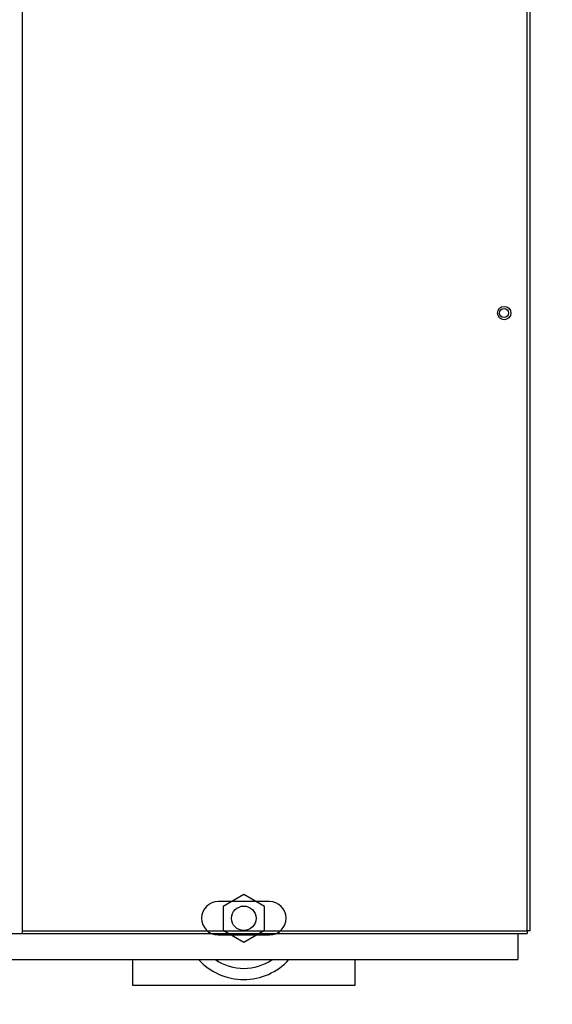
# Model space of a CAD drawing. Extents: x -90708 to 277869, y -117 to 207445.
# Tile 13 of 233: x -86580 to -86341, y 126838 to 127280. Entities that reach past the tile are written whole.
import ezdxf

# ---------------------------------------------------------------- set-up
doc = ezdxf.new("R2010")
doc.units = 0
doc.header["$MEASUREMENT"] = 0
doc.header["$PDMODE"] = 3
doc.header["$PDSIZE"] = 0.005
doc.layers.get('Defpoints').update_dxf_attribs({"linetype": 'CONTINUOUS'})
doc.layers.add('ARQ - EQUIPO CONDENSADORA', color=40, linetype='CONTINUOUS')
doc.layers.add('ARQ-TEXTO4', color=4, linetype='CONTINUOUS')
doc.layers.add('ARQ-COTAS', color=20, linetype='CONTINUOUS', lineweight=18)
doc.styles.add('ARIAL', font='arial.ttf')
doc.dimstyles.new('COTA-50', dxfattribs={"dimscale": 0, "dimtxt": 50, "dimasz": 50, "dimexe": 25, "dimexo": 50, "dimgap": 0.04, "dimtad": 1, "dimdec": 0, "dimzin": 9, "dimdsep": 46, "dimtxsty": 'ARIAL', "dimcen": 1, "dimdle": 75, "dimclrd": 256, "dimclre": 256, "dimclrt": 2, "dimaunit": 1, "dimadec": 0, "dimazin": 0, "dimtfac": 2, "dimtdec": 0, "dimtmove": 2, "dimatfit": 0, "dimfxl": 0.05, "dimtolj": 1, "dimtzin": 4, "dimarcsym": 0})

# ---------------------------------------------------------------- blocks, each defined once
blk = doc.blocks.new('*D1127')
at = {"layer": 'ARQ-COTAS', "lineweight": -2, "transparency": 16777216}
for p, q in [((-86479.37, 126826.83), (-86479.37, 126667.53)), ((-86195.32, 126826.83), (-86195.32, 126667.53)), ((-86245.32, 126692.53), (-86429.37, 126692.53))]:
    blk.add_line(p, q, dxfattribs=at)
at = {"layer": 'ARQ-COTAS', "transparency": 16777216}
for points in [[(-86429.37, 126700.87), (-86429.37, 126684.2), (-86479.37, 126692.53)], [(-86245.32, 126700.87), (-86245.32, 126684.2), (-86195.32, 126692.53)]]:
    blk.add_solid(points, dxfattribs=at)
at = {"layer": 'Defpoints', "color": 0, "transparency": 16777216}
for p in [(-86479.37, 126876.83), (-86195.32, 126876.83), (-86479.37, 126692.53)]:
    blk.add_point(p, dxfattribs=at)
at = {"layer": 'ARQ-COTAS', "color": 2, "transparency": 16777216, "insert": (-86337.35, 126718.1), "char_height": 50, "attachment_point": 5, "style": 'ARIAL'}
blk.add_mtext('\\A1;284', dxfattribs=at)
blk = doc.blocks.new('*D1130')
at = {"layer": 'ARQ-COTAS', "lineweight": -2, "transparency": 16777216}
for p, q in [((-87429.32, 126826.83), (-87429.32, 126667.53)), ((-86479.37, 126826.83), (-86479.37, 126667.53)), ((-86529.37, 126692.53), (-87379.32, 126692.53))]:
    blk.add_line(p, q, dxfattribs=at)
at = {"layer": 'ARQ-COTAS', "transparency": 16777216}
for points in [[(-87379.32, 126700.87), (-87379.32, 126684.2), (-87429.32, 126692.53)], [(-86529.37, 126700.87), (-86529.37, 126684.2), (-86479.37, 126692.53)]]:
    blk.add_solid(points, dxfattribs=at)
at = {"layer": 'Defpoints', "color": 0, "transparency": 16777216}
for p in [(-87429.32, 126876.83), (-86479.37, 126876.83), (-87429.32, 126692.53)]:
    blk.add_point(p, dxfattribs=at)
at = {"layer": 'ARQ-COTAS', "color": 2, "transparency": 16777216, "insert": (-86954.35, 126718.1), "char_height": 50, "attachment_point": 5, "style": 'ARIAL'}
blk.add_mtext('\\A1;950', dxfattribs=at)

msp = doc.modelspace()

# ---------------------------------------------------------------- linework, layer by layer
at = {"layer": 'ARQ - EQUIPO CONDENSADORA', "linetype": 'Continuous'}
for p, q in [((-86578.722, 126869.942), (-86578.722, 127625.942)), ((-86351.972, 126871.193), (-86351.973, 127625.191)), ((-86350.722, 126871.193), (-86350.722, 127625.191)), ((-86467.87, 126884.33), (-86490.87, 126884.33)), ((-87334.722, 126869.942), (-86578.722, 126869.942)), ((-86578.722, 126871.193), (-86351.972, 126871.193)), ((-86578.722, 126869.942), (-86351.972, 126869.942)), ((-86490.87, 126869.33), (-86467.87, 126869.33)), ((-86356.221, 126869.942), (-86356.221, 126858.28)), ((-86350.722, 126871.193), (-86351.972, 126871.193)), ((-86351.972, 126871.193), (-86351.972, 126871.193)), ((-86351.972, 126871.193), (-86351.972, 126869.942)), ((-87558.321, 126858.28), (-86356.221, 126858.28))]:
    msp.add_line(p, q, dxfattribs=at)
for centre, radius in [((-86362.323, 127148.581), 3), ((-86362.422, 127148.582), 2)]:
    msp.add_circle(centre, radius, dxfattribs=at)
for centre, start, end in [((-86490.87, 126876.83), 90, 270), ((-86467.87, 126876.83), 270, 90)]:
    msp.add_arc(centre, 7.5, start, end, dxfattribs=at)
at = {"layer": 'ARQ-TEXTO4'}
msp.add_line((-86529.37, 126858.28), (-86529.37, 126846.83), dxfattribs=at)
msp.add_lwpolyline([(-86479.37, 126866.092), (-86470.071, 126871.461), (-86470.071, 126882.199), (-86479.37, 126887.567), (-86488.669, 126882.199), (-86488.669, 126871.461)], close=True, dxfattribs=at)
msp.add_lwpolyline([(-86529.37, 126858.28), (-86529.37, 126846.83), (-86429.37, 126846.83), (-86429.37, 126858.28)], dxfattribs=at)
msp.add_circle((-86479.37, 126876.83), 5.5, dxfattribs=at)
for radius, start, end in [(27.5, 222.41886, 317.58114), (22.5, 235.53221, 304.46779)]:
    msp.add_arc((-86479.37, 126876.83), radius, start, end, dxfattribs=at)

# ---------------------------------------------------------------- dimensions: what is measured, and where the dimension line sits
at = {"layer": 'ARQ-COTAS'}
for base, p1, p2, picture, middle in [((-87429.321, 126692.533), (-86479.37, 126876.83), (-87429.321, 126876.83), '*D1130', (-86954.346, 126718.101)), ((-86479.37, 126692.533), (-86195.321, 126876.83), (-86479.37, 126876.83), '*D1127', (-86337.346, 126718.101))]:
    dim = msp.add_linear_dim(base=base, p1=p1, p2=p2, angle=180, dimstyle='COTA-50', override={"dimscale": 1}, dxfattribs=at)
    dim.commit()
    dim.dimension.update_dxf_attribs({"geometry": picture, "text_midpoint": middle})

doc.saveas('drawing.dxf')
